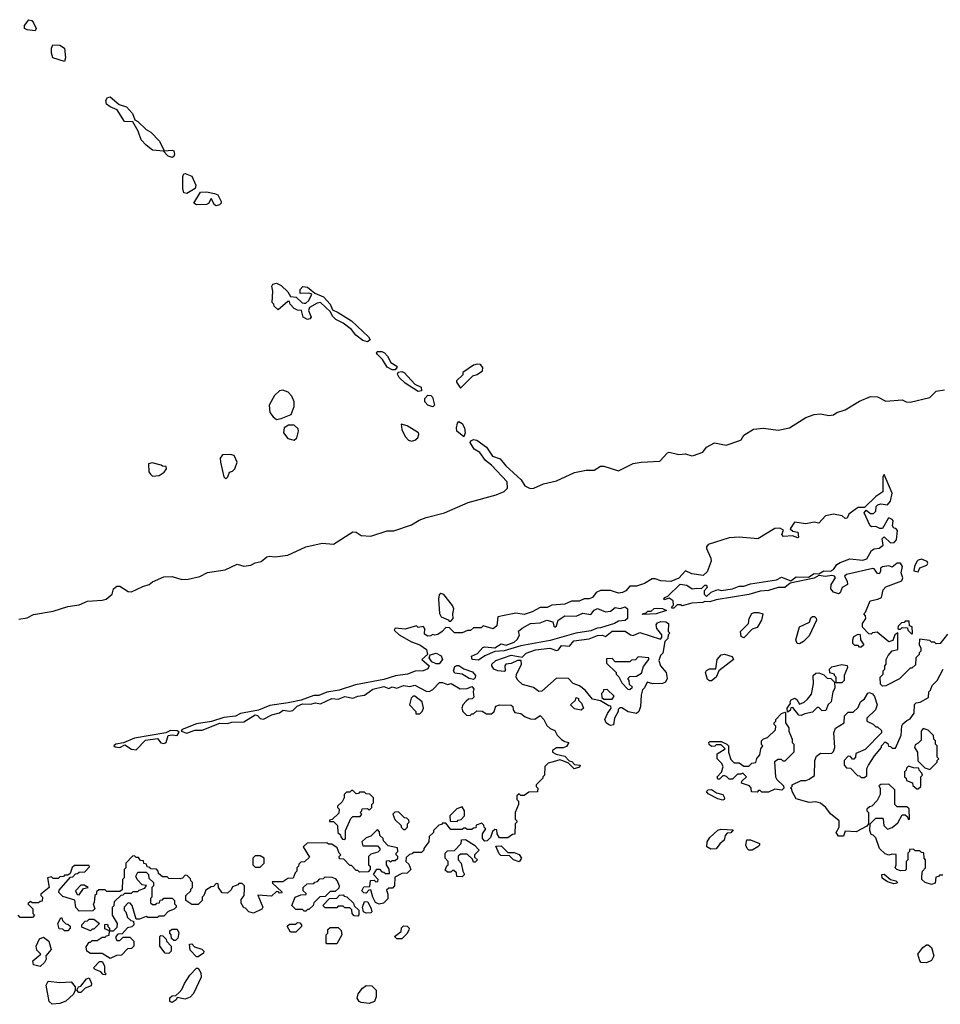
# Model space of a CAD drawing. Extents: x 2701205 to 2963787, y 496209 to 720276.
# Tile 89 of 154: x 2787189 to 2792840, y 671048 to 677090. Entities that reach past the tile are written whole.
import ezdxf

# ---------------------------------------------------------------- set-up
doc = ezdxf.new("R2010")
doc.units = 0

msp = doc.modelspace()

# ---------------------------------------------------------------- linework, layer by layer
at = {"layer": '0CON05XD'}
for points in [[(2787285, 677021.2), (2787235, 677027.5), (2787218.8, 677035), (2787218.9, 677055), (2787245, 677090), (2787264.4, 677085), (2787275, 677070.6), (2787290.8, 677035), (2787285, 677021.2)], [(2787465, 676834), (2787393.8, 676855), (2787384, 676885), (2787384, 676915), (2787393.3, 676935), (2787435, 676932.7), (2787464.5, 676915), (2787470.5, 676855), (2787465, 676834)], [(2788125, 676244.4), (2788101.7, 676251.7), (2788072.5, 676282.5), (2788005, 676288.6), (2787965, 676320), (2787935, 676353.8), (2787916.7, 676406.7), (2787883.9, 676463.9), (2787833.3, 676465), (2787787.9, 676537.9), (2787744.6, 676554.6), (2787722.3, 676572.3), (2787718.9, 676595), (2787727.7, 676612.3), (2787745, 676617.3), (2787799.7, 676569.7), (2787845.3, 676555.2), (2787882.2, 676515), (2787895.6, 676475.6), (2787915, 676464.5), (2787965, 676416.5), (2787995, 676400), (2788046.6, 676345), (2788076.2, 676286.2), (2788125, 676290.4), (2788135.7, 676285.7), (2788140.3, 676265), (2788135, 676250.6), (2788125, 676244.4)], [(2788215, 676022.5), (2788197, 676027), (2788191.2, 676055), (2788191.7, 676128.3), (2788196.7, 676143.3), (2788204.2, 676145.8), (2788245, 676130), (2788270, 676075), (2788266.4, 676053.6), (2788215, 676022.5)], [(2788395, 675947.5), (2788385, 675953.8), (2788365, 675993.3), (2788347.3, 675962.7), (2788335, 675956.7), (2788275, 675953.3), (2788257.5, 675965), (2788298.8, 676031.2), (2788335, 676034.4), (2788385, 676024.4), (2788405, 676014.5), (2788426.4, 675975), (2788425, 675963.3), (2788415, 675954.2), (2788395, 675947.5)], [(2789325, 675114.2), (2789295, 675121.4), (2789253.3, 675153.3), (2789225, 675188.9), (2789175, 675226.9), (2789130, 675250), (2789110, 675270), (2789097.7, 675297.7), (2789035, 675354.4), (2789015, 675351.4), (2788967.5, 675325), (2788962.5, 675305), (2788977.5, 675265), (2788970, 675255), (2788955, 675250), (2788930, 675265), (2788920, 675305), (2788895, 675307.5), (2788875, 675317.5), (2788850, 675345), (2788845, 675360), (2788835, 675360), (2788775, 675310), (2788751.7, 675331.7), (2788750, 675345), (2788740, 675355), (2788742.5, 675425), (2788737.5, 675455), (2788743, 675467), (2788765, 675472.5), (2788795, 675460), (2788835, 675420), (2788851.7, 675391.7), (2788887, 675387), (2788923.6, 675353.6), (2788935, 675350), (2788945, 675350), (2788965, 675367.5), (2788982.5, 675405), (2788965, 675411.2), (2788910, 675410), (2788910, 675435), (2788928.1, 675451.9), (2788955, 675447.9), (2789001.3, 675411.3), (2789055, 675389.5), (2789095.9, 675345), (2789109.2, 675309.2), (2789145, 675293.1), (2789225, 675241.8), (2789330, 675145), (2789341.5, 675125), (2789325, 675114.2)], [(2789475, 674940.7), (2789445, 674958), (2789415.6, 675005.6), (2789384.6, 675035), (2789380, 675045), (2789383.8, 675055), (2789411.2, 675055), (2789429.3, 675045), (2789446.9, 675025), (2789466.5, 674986.5), (2789503.8, 674965), (2789504.4, 674955), (2789495, 674942), (2789475, 674940.7)], [(2789895, 674830), (2789970, 674905), (2789997, 674913), (2790030, 674935), (2790032.5, 674955), (2790017.5, 674975), (2789997, 674977), (2789975, 674970), (2789910, 674925), (2789908.3, 674911.7), (2789870, 674875), (2789870, 674865), (2789895, 674830)], [(2789635, 674807.7), (2789555, 674859.7), (2789518.2, 674895), (2789509.2, 674915), (2789511.8, 674928.2), (2789535, 674932.3), (2789550, 674925), (2789614, 674854), (2789653.4, 674835), (2789655, 674812.8), (2789635, 674807.7)], [(2787185, 673411.2), (2787235, 673420), (2787275, 673441.2), (2787395, 673460), (2787485, 673489.2), (2787555, 673499.8), (2787605, 673522.4), (2787695, 673527.9), (2787720, 673535), (2787756.7, 673565), (2787765, 673597.5), (2787785, 673613.3), (2787805, 673613.3), (2787855, 673582), (2787875, 673580), (2787945, 673612.9), (2787985, 673624.3), (2788005, 673640.8), (2788075, 673671.2), (2788125, 673674), (2788185, 673655.5), (2788223.7, 673656.3), (2788295, 673673.2), (2788342.4, 673697.6), (2788451.2, 673715), (2788525, 673749.1), (2788565, 673736.8), (2788607.8, 673742.2), (2788635, 673757.1), (2788671.4, 673765), (2788706.2, 673793.8), (2788725, 673798.9), (2788755, 673793.3), (2788835, 673804.7), (2788945, 673855.8), (2789045, 673878.8), (2789115, 673871.5), (2789235, 673947.5), (2789255, 673946), (2789285, 673924.4), (2789345, 673920), (2789445, 673953.6), (2789485, 673953.6), (2789595, 673990.5), (2789640.5, 674019.5), (2789684, 674036), (2789796.2, 674063.8), (2789942.3, 674127.7), (2790114, 674175), (2790162.5, 674195), (2790184.5, 674215.5), (2790180.9, 674255), (2790085, 674357.1), (2790049.1, 674385), (2790013.5, 674433.5), (2789978.5, 674455), (2789953.8, 674495), (2789958.8, 674505), (2789975, 674514.3), (2789995, 674509.5), (2790055, 674466.2), (2790091.3, 674411.3), (2790138.5, 674395), (2790173.4, 674353.4), (2790266.9, 674266.9), (2790289.7, 674229.7), (2790323.5, 674213.5), (2790345, 674214.7), (2790405, 674242.7), (2790485, 674261.1), (2790595, 674310.9), (2790666.8, 674326.8), (2790715, 674325.8), (2790755, 674350), (2790775, 674350), (2790865, 674322.1), (2790955, 674366.7), (2791004.3, 674374.3), (2791118.8, 674381.2), (2791165, 674432.5), (2791175, 674436.7), (2791235, 674421.2), (2791275, 674425.8), (2791315, 674413.8), (2791325, 674416.2), (2791383.3, 674436.7), (2791405, 674466.2), (2791455, 674493.3), (2791525, 674480), (2791604.3, 674505.7), (2791617, 674513), (2791635, 674540), (2791693, 674577), (2791755, 674583.3), (2791845, 674570.8), (2791914.2, 674585.8), (2792015, 674650), (2792065, 674666.7), (2792105, 674671.2), (2792155, 674661.2), (2792184.1, 674665.9), (2792205, 674680), (2792255, 674696), (2792345, 674750), (2792411.7, 674778.3), (2792455, 674776.2), (2792505, 674750), (2792605, 674756.7), (2792630, 674745), (2792655, 674743.8), (2792775, 674772), (2792815, 674811.2), (2792865, 674818)], [(2788765, 674637.5), (2788795, 674643.3), (2788855, 674667.5), (2788873.6, 674716.4), (2788873.3, 674745), (2788860.7, 674780.7), (2788837.5, 674805), (2788803.9, 674816.1), (2788785, 674813.3), (2788752.5, 674785), (2788720, 674725), (2788725, 674680), (2788745, 674652.5), (2788765, 674637.5)], [(2789725, 674714.4), (2789695, 674725.3), (2789676.7, 674745), (2789675.2, 674765), (2789695, 674786.6), (2789712.9, 674785), (2789723.8, 674773.8), (2789735.8, 674725), (2789725, 674714.4)], [(2789915, 674531.4), (2789873.1, 674565), (2789870.7, 674585), (2789876.2, 674613.8), (2789884.5, 674625.5), (2789905, 674612.2), (2789919.7, 674585), (2789923.8, 674555), (2789915, 674531.4)], [(2788875, 674510), (2788890, 674525), (2788901.2, 674565), (2788899.5, 674579.5), (2788875, 674601.2), (2788838.3, 674601.7), (2788813.3, 674585), (2788808.8, 674555), (2788835, 674520), (2788875, 674510)], [(2789595, 674503.3), (2789615, 674510), (2789632.5, 674525), (2789640, 674545), (2789636.7, 674555), (2789568.3, 674598.3), (2789531.7, 674608.3), (2789534, 674575), (2789555, 674533.3), (2789575, 674510), (2789595, 674503.3)], [(2788005, 674290), (2788045, 674292.5), (2788076.4, 674313.6), (2788090, 674335), (2788088.3, 674348.3), (2788065, 674350), (2788057, 674357), (2788001.7, 674371.7), (2787980, 674365), (2787982.5, 674315), (2787991.7, 674301.7), (2788005, 674290)], [(2788455, 674272.5), (2788466.7, 674285), (2788477, 674313), (2788495, 674320), (2788510, 674335), (2788523.3, 674375), (2788505.9, 674415.9), (2788483, 674423), (2788435, 674420), (2788420.7, 674399.3), (2788421.2, 674375), (2788443.3, 674285), (2788455, 674272.5)], [(2792435, 673842.5), (2792465, 673847.5), (2792490, 673865), (2792483.3, 673905), (2792495, 673917.5), (2792535, 673880), (2792557, 673883), (2792571.7, 673898.3), (2792577.5, 673955), (2792567, 673967), (2792555, 673970), (2792547.5, 673985), (2792550, 674015), (2792545, 674022.5), (2792525, 674032.5), (2792520.7, 674029.3), (2792485, 673967.5), (2792468.3, 673968.3), (2792445, 673980), (2792418.3, 673978.3), (2792410, 673985), (2792373.3, 674065), (2792385, 674080), (2792410.5, 674060.5), (2792429.5, 674060.5), (2792443.8, 674075), (2792446.7, 674103.3), (2792456.2, 674113.8), (2792475, 674118.8), (2792515, 674113.3), (2792533.3, 674135), (2792544, 674185), (2792495, 674300), (2792487.5, 674285), (2792487.2, 674192.8), (2792444.6, 674165), (2792375, 674096.7), (2792335, 674095.9), (2792317.8, 674085), (2792277.5, 674055), (2792268.3, 674031.7), (2792255, 674030), (2792237.5, 674045), (2792185, 674056.7), (2792134.4, 674045.6), (2792095, 674000), (2792066.4, 674006.4), (2792015, 673996.7), (2791945, 674007.5), (2791917.5, 673965), (2791935, 673952.5), (2791966.4, 673946.4), (2791970, 673915), (2791965, 673910), (2791933, 673923), (2791878.3, 673918.3), (2791868.3, 673931.7), (2791878.3, 673958.3), (2791855, 673969.2), (2791825, 673968.1), (2791720, 673905), (2791605, 673915.4), (2791545, 673909.7), (2791415, 673868.9), (2791404.3, 673855), (2791404.2, 673845), (2791431.2, 673785), (2791433, 673767), (2791408.3, 673701.7), (2791385, 673680), (2791315, 673690), (2791275, 673707.5), (2791235, 673662.5), (2791186.4, 673643.6), (2791125, 673646.7), (2791089.3, 673659.3), (2791070.7, 673659.3), (2791025, 673630), (2790975, 673613.8), (2790935, 673613.3), (2790910, 673585), (2790890, 673575), (2790865, 673572), (2790815, 673587.5), (2790755, 673586.7), (2790727.5, 673575), (2790706, 673544), (2790685, 673536.7), (2790655, 673536.7), (2790623, 673523), (2790577, 673523), (2790535, 673503.8), (2790455, 673497.5), (2790426.4, 673483.6), (2790385, 673482.5), (2790335, 673456.2), (2790285, 673440), (2790235, 673447.5), (2790163.6, 673433.6), (2790123.6, 673426.4), (2790118.8, 673371.2), (2790095, 673352.5), (2790035, 673370), (2790021.7, 673358.3), (2789975, 673357.5), (2789957, 673343), (2789938.3, 673341.7), (2789905, 673327.5), (2789858.3, 673328.3), (2789828.3, 673358.3), (2789805, 673360), (2789782.5, 673335), (2789755, 673316.7), (2789735, 673312.5), (2789725, 673317.5), (2789711.7, 673308.3), (2789695, 673307.5), (2789675, 673320), (2789676.7, 673355), (2789666.4, 673366.4), (2789635, 673360), (2789625, 673370), (2789555, 673351.2), (2789494.1, 673355.9), (2789487.5, 673345), (2789519.2, 673315), (2789595, 673272.1), (2789645, 673254.4), (2789686.8, 673225), (2789692.5, 673195), (2789657.5, 673165), (2789702.5, 673125), (2789695, 673107.5), (2789665, 673093.8), (2789617, 673093), (2789570, 673075), (2789497, 673063), (2789425, 673041.2), (2789250.7, 673009.3), (2789150, 672975), (2789075, 672963.3), (2789025, 672943.8), (2788995, 672943.8), (2788916.4, 672913.6), (2788837.5, 672897.5), (2788725, 672881.2), (2788655, 672853.8), (2788545, 672833.3), (2788514.1, 672815.9), (2788442.3, 672807.7), (2788366.1, 672783.9), (2788275, 672770), (2788187.5, 672735), (2788180, 672725), (2788215, 672712.9), (2788265, 672730.8), (2788309.7, 672730.3), (2788417.3, 672772.7), (2788465, 672770.8), (2788491.2, 672778.8), (2788565, 672780.8), (2788635, 672824.2), (2788649.5, 672819.5), (2788665, 672801.2), (2788685, 672798), (2788737.5, 672825), (2788785, 672836), (2788805.8, 672854.2), (2788845, 672848), (2788865, 672851.2), (2788891.9, 672878.1), (2788925, 672892), (2788975, 672889.2), (2789005, 672898.1), (2789035, 672891.2), (2789105, 672924), (2789145, 672921.2), (2789185, 672937.5), (2789235, 672926.7), (2789265, 672940), (2789305, 672946.2), (2789333.8, 672965), (2789357.6, 672982.4), (2789425, 672997.5), (2789455, 672986.2), (2789475, 672996.2), (2789505, 672989.2), (2789545, 673004), (2789585, 672997.5), (2789615, 673006), (2789685, 672970), (2789701.7, 672968.3), (2789725, 672980), (2789767, 673023), (2789785, 673023.3), (2789815, 673010), (2789837, 673017), (2789893.3, 672983.3), (2789935, 672986.7), (2789965, 672998.8), (2789977.5, 672985), (2789972.5, 672965), (2789977, 672933), (2789967, 672923), (2789945, 672920), (2789930.7, 672909.3), (2789910, 672885), (2789902.5, 672865), (2789910, 672845), (2789931.7, 672821.7), (2789955, 672820), (2789965, 672830), (2789975, 672830), (2789995, 672850), (2790027, 672847), (2790055, 672830), (2790085, 672830), (2790102.5, 672845), (2790111.7, 672878.3), (2790135, 672886.7), (2790205, 672883.3), (2790216, 672875), (2790218.8, 672855), (2790229.3, 672839.3), (2790265, 672833.3), (2790291.7, 672811.7), (2790325, 672800), (2790351.7, 672798.3), (2790385, 672820), (2790406.7, 672795), (2790425, 672760), (2790445, 672740), (2790475, 672727.5), (2790489.3, 672699.3), (2790515, 672672.5), (2790535, 672660), (2790560, 672655), (2790545, 672630), (2790525, 672622.5), (2790485, 672622.5), (2790460, 672605), (2790460, 672595), (2790483, 672583), (2790535, 672570), (2790561.7, 672541.7), (2790578.3, 672538.3), (2790595, 672520), (2790630, 672515), (2790625, 672502.5), (2790593, 672493), (2790558.3, 672528.3), (2790523, 672543), (2790505, 672547.5), (2790463, 672537), (2790433, 672527), (2790411.7, 672508.3), (2790410, 672455), (2790400, 672445), (2790400, 672435), (2790360, 672395), (2790360, 672385), (2790370, 672375), (2790368.3, 672351.7), (2790315, 672350), (2790285, 672330), (2790265, 672330), (2790255, 672340), (2790241.7, 672328.3), (2790240, 672305), (2790250, 672295), (2790250, 672275), (2790230, 672225), (2790230, 672185), (2790240, 672175), (2790240, 672165), (2790230, 672155), (2790228.3, 672091.7), (2790215, 672090), (2790185, 672070), (2790135, 672070), (2790120, 672095), (2790118.3, 672118.3), (2790105, 672120), (2790091.7, 672108.3), (2790078.3, 672071.7), (2790058.3, 672051.7), (2790045, 672050), (2790030, 672065), (2790030, 672095), (2790050, 672125), (2790040, 672135), (2790038.3, 672148.3), (2790025, 672160), (2789991.7, 672148.3), (2789988.3, 672131.7), (2789975, 672130), (2789965, 672120), (2789935, 672120), (2789925, 672130), (2789915, 672130), (2789905, 672120), (2789835, 672120), (2789805, 672160), (2789785, 672160), (2789778.3, 672151.7), (2789761.7, 672148.3), (2789730, 672115), (2789728.3, 672101.7), (2789701.7, 672078.3), (2789700, 672045), (2789670, 672005), (2789670, 671995), (2789655, 671980), (2789605, 671980), (2789598.3, 671971.7), (2789581.7, 671968.3), (2789561.7, 671948.3), (2789560, 671925), (2789578.3, 671908.3), (2789590, 671875), (2789567, 671853), (2789535, 671850), (2789491.7, 671828.3), (2789490, 671775), (2789478.3, 671761.7), (2789455, 671760), (2789441.7, 671748.3), (2789450, 671725), (2789450, 671695), (2789421.7, 671668.3), (2789395, 671662.5), (2789373.6, 671673.6), (2789357.5, 671705), (2789345, 671750), (2789331.7, 671748.3), (2789315, 671730), (2789301.7, 671731.7), (2789290, 671745), (2789301.7, 671768.3), (2789338.3, 671771.7), (2789341.7, 671808.3), (2789365, 671810), (2789375, 671800), (2789388.3, 671801.7), (2789390, 671815), (2789360, 671845), (2789381.7, 671878.3), (2789398.3, 671878.3), (2789411.7, 671861.7), (2789425, 671860), (2789435, 671850), (2789458.3, 671851.7), (2789457, 671877), (2789440, 671905), (2789441.7, 671928.3), (2789455, 671930), (2789465, 671920), (2789475, 671930), (2789495, 671930), (2789510, 671945), (2789510, 671955), (2789500, 671965), (2789500, 671975), (2789510, 671985), (2789508.3, 672008.3), (2789451.7, 672021.7), (2789421.7, 672051.7), (2789420, 672065), (2789400, 672085), (2789397, 672107), (2789385, 672120), (2789345, 672080), (2789315, 672070), (2789290, 672045), (2789295, 672020), (2789385, 672020), (2789400, 672005), (2789400, 671995), (2789388.3, 671981.7), (2789345, 671970), (2789330, 671955), (2789330, 671905), (2789340, 671895), (2789340, 671875), (2789328.3, 671861.7), (2789275, 671860), (2789265, 671870), (2789255, 671870), (2789225, 671900), (2789215, 671900), (2789178.3, 671938.3), (2789151.7, 671941.7), (2789150, 671955), (2789160, 671965), (2789150, 671975), (2789138.3, 672008.3), (2789105, 672030), (2789085, 672030), (2789075, 672040), (2788953, 672037), (2788930, 672015), (2788968.3, 671951.7), (2788938.3, 671921.7), (2788915, 671920), (2788901.7, 671908.3), (2788900, 671895), (2788890, 671885), (2788890, 671865), (2788880, 671855), (2788868.3, 671821.7), (2788835, 671820), (2788805, 671800), (2788740, 671800), (2788741.7, 671791.7), (2788798.3, 671738.3), (2788798.3, 671731.7), (2788785, 671730), (2788778.3, 671738.3), (2788765, 671740), (2788735, 671712.5), (2788651.7, 671718.3), (2788682.5, 671645), (2788675, 671632.5), (2788625, 671606.7), (2788596.4, 671616.4), (2788575, 671637.5), (2788565, 671640), (2788548.3, 671668.3), (2788548.3, 671691.7), (2788567.5, 671715), (2788570, 671755), (2788570, 671775), (2788555, 671790), (2788535, 671790), (2788528.3, 671781.7), (2788495, 671770), (2788488.3, 671751.7), (2788465, 671730), (2788431.7, 671731.7), (2788410, 671765), (2788407, 671787), (2788395, 671790), (2788378.3, 671771.7), (2788365, 671770), (2788331.7, 671748.3), (2788320, 671715), (2788310, 671705), (2788310, 671685), (2788285, 671660), (2788245, 671660), (2788210, 671685), (2788210, 671715), (2788240, 671745), (2788240, 671755), (2788250, 671765), (2788250, 671795), (2788240, 671805), (2788238.3, 671818.3), (2788218.3, 671838.3), (2788205, 671840), (2788188.3, 671821.7), (2788175, 671817.5), (2788105, 671820), (2788095, 671830), (2788065, 671830), (2788041.7, 671851.7), (2788040, 671865), (2788028.3, 671878.3), (2787995, 671880), (2787988.3, 671888.3), (2787971.7, 671891.7), (2787968.3, 671908.3), (2787951.7, 671911.7), (2787948.3, 671928.3), (2787931.7, 671931.7), (2787918.3, 671948.3), (2787905, 671950), (2787895, 671960), (2787881.7, 671958.3), (2787840, 671915), (2787840, 671885), (2787830, 671875), (2787830, 671825), (2787820, 671815), (2787818.3, 671751.7), (2787805, 671740), (2787725, 671740)], [(2792885, 673320), (2792838.3, 673261.7), (2792815, 673260), (2792805, 673270), (2792785, 673270), (2792775, 673280), (2792711.7, 673288.3), (2792710, 673255), (2792720, 673235), (2792720, 673215), (2792710, 673205), (2792710, 673195), (2792690, 673175), (2792688.3, 673131.7), (2792665, 673110), (2792655, 673110), (2792590, 673045), (2792505, 673002.5), (2792485, 673000), (2792473, 673013), (2792470, 673055), (2792490, 673075), (2792490, 673095), (2792500, 673105), (2792500, 673125), (2792507.5, 673135), (2792507.5, 673165), (2792520.7, 673189.3), (2792545, 673217.5), (2792580, 673225), (2792578.3, 673328.3), (2792560, 673315), (2792548.3, 673281.7), (2792525, 673272.5), (2792451.7, 673331.7), (2792423, 673327), (2792415, 673320), (2792401.7, 673321.7), (2792362.5, 673362.5), (2792362.5, 673385), (2792382.5, 673415), (2792381.7, 673431.7), (2792370, 673445), (2792380, 673455), (2792410, 673525), (2792456.4, 673533.6), (2792480, 673545), (2792488.3, 673591.7), (2792505, 673610), (2792603, 673647), (2792610, 673665), (2792600, 673695), (2792607.8, 673735), (2792595.6, 673755.6), (2792575, 673754.2), (2792545, 673730), (2792525, 673738.8), (2792485, 673733.3), (2792472.5, 673725), (2792472.5, 673705), (2792465, 673690), (2792455, 673692.5), (2792435, 673720), (2792425, 673722), (2792264.1, 673685.9), (2792252.5, 673675), (2792268.9, 673645), (2792271.2, 673625), (2792236.7, 673605), (2792226, 673574), (2792215, 673566.7), (2792185, 673576.7), (2792168.3, 673598.3), (2792170.8, 673625), (2792197.5, 673665), (2792190, 673675), (2792175, 673680), (2792135, 673673.8), (2792095, 673680), (2792065, 673662.5), (2791918.3, 673631.7), (2791885, 673606.2), (2791843.9, 673606.1), (2791785, 673587.5), (2791735, 673584.2), (2791665, 673562), (2791465, 673530), (2791425, 673517.5), (2791395, 673520), (2791383, 673513), (2791315, 673510), (2791255, 673493.3), (2791245, 673500), (2791225, 673500), (2791205, 673480), (2791195, 673480), (2791190, 673485), (2791201.7, 673498.3), (2791200, 673525), (2791175, 673540), (2791145, 673530), (2791142.5, 673535), (2791150, 673545), (2791168.3, 673551.7), (2791243, 673627), (2791285, 673620), (2791317, 673597), (2791345, 673602.5), (2791375, 673600), (2791395, 673620), (2791405, 673620), (2791410, 673605), (2791390, 673585), (2791390, 673565), (2791405, 673550), (2791433, 673577), (2791475, 673593.3), (2791495, 673587.5), (2791565, 673596.7), (2791605, 673613.3), (2791635, 673613.8), (2791675, 673628.8), (2791835, 673652.5), (2791865, 673668.8), (2791922.5, 673647.5), (2791955, 673671.2), (2792031.7, 673668.3), (2792065, 673692.5), (2792095, 673690), (2792125, 673707.5), (2792165, 673706), (2792184.2, 673715.8), (2792205, 673746.7), (2792225, 673760), (2792285, 673782.5), (2792365, 673773.8), (2792388.3, 673781.7), (2792417, 673833), (2792435, 673842.5)], [(2792705, 673702.5), (2792714.2, 673725.8), (2792757.7, 673742.3), (2792763.3, 673755), (2792760, 673765), (2792725, 673779.4), (2792705, 673774.3), (2792695.7, 673765), (2792680.8, 673735), (2792677.5, 673707.5), (2792705, 673702.5)], [(2789835, 673400), (2789850, 673415), (2789847.5, 673445), (2789853.3, 673475), (2789846.7, 673495), (2789793, 673563), (2789775, 673570), (2789765, 673560), (2789760, 673535), (2789765.9, 673445.9), (2789776.4, 673426.4), (2789818.3, 673408.3), (2789825, 673400), (2789835, 673400)], [(2790005, 673160), (2789967.5, 673165), (2789963.3, 673185), (2789998.8, 673201.2), (2790031.7, 673238.3), (2790045, 673242.5), (2790105, 673236.7), (2790145, 673260), (2790175, 673252.5), (2790225, 673270), (2790243, 673287), (2790257, 673313), (2790251.7, 673338.3), (2790273, 673357), (2790325, 673386), (2790385, 673390), (2790425, 673405.8), (2790462.5, 673395), (2790468.3, 673368.3), (2790475, 673362.5), (2790485, 673370), (2790494.1, 673405.9), (2790535, 673432.5), (2790605, 673430), (2790645, 673448.8), (2790695, 673440), (2790715, 673467.5), (2790735, 673476.2), (2790785, 673457.5), (2790815, 673460), (2790845, 673482.5), (2790875, 673477.5), (2790905, 673487.5), (2790920, 673475), (2790920, 673415), (2790905, 673402.5), (2790865, 673400), (2790840, 673385), (2790755, 673357.5), (2790733, 673357), (2790695, 673340), (2790603.6, 673326.4), (2790445, 673281.2), (2790265, 673247.5), (2790163, 673217), (2790105, 673212.5), (2790043.9, 673186.1), (2790005, 673160)], [(2791015, 673440), (2791010, 673445), (2791035, 673450), (2791045, 673460), (2791065, 673460), (2791083, 673477), (2791105, 673480), (2791135, 673477.5), (2791160, 673465), (2791095, 673443.3), (2791015, 673440)], [(2791635, 673297.5), (2791617.5, 673305), (2791613.3, 673335), (2791662.5, 673385), (2791667.5, 673415), (2791683.6, 673446.4), (2791697, 673453), (2791725, 673453.3), (2791750, 673445), (2791742.5, 673405), (2791715, 673360), (2791685, 673350), (2791635, 673297.5)], [(2791975, 673260), (2791961.7, 673261.7), (2791952.5, 673285), (2791976.4, 673363.6), (2792036.7, 673393.3), (2792045, 673420), (2792055, 673427.5), (2792067, 673427), (2792078.3, 673418.3), (2792080, 673405), (2792035, 673310), (2792000, 673275), (2791975, 673260)], [(2790815, 672760), (2790802.5, 672765), (2790790, 672775), (2790780, 672795), (2790796.4, 672833.6), (2790820, 672865), (2790818.3, 672878.3), (2790805, 672880), (2790755, 672910), (2790705, 672920), (2790660, 672975), (2790625, 673002.5), (2790587, 673017), (2790557, 673047), (2790485, 673050), (2790395, 672970), (2790375, 672967.5), (2790342.5, 672992.5), (2790275, 673011.2), (2790246.4, 673036.4), (2790237.5, 673055), (2790238.3, 673071.7), (2790270, 673135), (2790268.3, 673158.3), (2790245, 673157.5), (2790205, 673140), (2790174.2, 673135.8), (2790167.5, 673125), (2790170, 673095), (2790165, 673090), (2790123.6, 673093.6), (2790100, 673105), (2790086.7, 673125), (2790086.7, 673135), (2790112.1, 673157.9), (2790205, 673190), (2790272.5, 673177.5), (2790298, 673202), (2790355, 673224.4), (2790444.3, 673234.3), (2790485, 673220), (2790495.8, 673224.2), (2790515, 673249.2), (2790565, 673246.2), (2790591.2, 673278.8), (2790685, 673291.2), (2790735, 673310.8), (2790765, 673314.3), (2790785, 673305.8), (2790825, 673338.1), (2790905, 673338.6), (2790937.5, 673315), (2790955, 673311.2), (2790995, 673328.8), (2791121.7, 673288.3), (2791131.7, 673298.3), (2791130, 673315), (2791099.4, 673355), (2791095, 673376.2), (2791105, 673389.4), (2791125, 673396.7), (2791155.5, 673395.5), (2791171.2, 673385), (2791170, 673335), (2791180, 673325), (2791170, 673315), (2791167, 673293), (2791150, 673275), (2791137, 673203), (2791121.7, 673188.3), (2791112.5, 673157.5), (2791123.3, 673125), (2791156.7, 673085), (2791163, 673047), (2791152.5, 673025), (2791135, 673016.7), (2791075, 673013.8), (2791040, 673025), (2791025, 672990), (2791013, 672977), (2791003.9, 672946.1), (2791000, 672875), (2790990, 672845), (2790975, 672833.3), (2790955, 672836.7), (2790925, 672843.3), (2790885, 672867.5), (2790873, 672867), (2790863, 672857), (2790862.5, 672845), (2790841.2, 672805), (2790835, 672762.5), (2790815, 672760)], [(2792665, 673320), (2792670, 673325), (2792667.5, 673365), (2792651.7, 673371.7), (2792648.3, 673398.3), (2792625, 673400), (2792618.3, 673391.7), (2792601.7, 673388.3), (2792581.7, 673368.3), (2792580, 673355), (2792585, 673350), (2792595, 673350), (2792605, 673360), (2792638.3, 673358.3), (2792640, 673345), (2792665, 673320)], [(2792355, 673240), (2792345, 673240), (2792335, 673250), (2792315, 673250), (2792303, 673263), (2792302.5, 673285), (2792310, 673305), (2792335, 673320), (2792348.3, 673318.3), (2792350, 673285), (2792370, 673255), (2792355, 673240)], [(2789745, 673137.5), (2789718.8, 673148.8), (2789702, 673175), (2789708.2, 673191.8), (2789745, 673202.8), (2789776.5, 673186.5), (2789784.7, 673165), (2789765, 673138.1), (2789745, 673137.5)], [(2790935, 672980), (2790950, 672995), (2790931.7, 673011.7), (2790930, 673035), (2790921.7, 673048.3), (2790935, 673060), (2790975, 673062.5), (2791005, 673080), (2791018.3, 673121.7), (2791050, 673165), (2791050, 673175), (2790985, 673180), (2790968.3, 673161.7), (2790945, 673160), (2790935, 673150), (2790845, 673150), (2790825, 673170), (2790791.7, 673168.3), (2790791.7, 673141.7), (2790850, 673085), (2790850, 673075), (2790867, 673057), (2790885, 673020), (2790921.7, 672981.7), (2790935, 672980)], [(2791423, 673033), (2791412, 673042), (2791398.8, 673085), (2791405, 673097.5), (2791423.9, 673106.1), (2791462.5, 673107.5), (2791470, 673165), (2791495, 673192), (2791515.9, 673195.9), (2791563, 673183), (2791570, 673165), (2791480, 673095), (2791464.2, 673055.8), (2791435, 673033.3), (2791423, 673033)], [(2789975, 673042.2), (2789947.7, 673047.7), (2789905, 673074.4), (2789860.6, 673080.6), (2789851.4, 673095), (2789859.8, 673120.2), (2789871.7, 673128.3), (2789885, 673127.7), (2789915, 673107.1), (2789968.4, 673088.4), (2789987.7, 673065), (2789985, 673050.8), (2789975, 673042.2)], [(2792855, 671840), (2792835, 671840), (2792828.3, 671831.7), (2792811.7, 671828.3), (2792808.3, 671791.7), (2792785, 671782.5), (2792747.5, 671795), (2792727.5, 671815), (2792727.5, 671835), (2792730, 671865), (2792750, 671885), (2792750, 671935), (2792740, 671945), (2792738.3, 671978.3), (2792725, 671980), (2792715, 671990), (2792685, 671990), (2792675, 672000), (2792651.7, 671998.3), (2792650, 671985), (2792640, 671975), (2792640, 671935), (2792630, 671925), (2792630, 671875), (2792625, 671870), (2792595, 671867.5), (2792572.5, 671875), (2792562.5, 671885), (2792570, 671905), (2792568.3, 671968.3), (2792545, 671970), (2792525, 671962.5), (2792500.7, 671970.7), (2792467.5, 672005), (2792445, 672070), (2792427, 672087), (2792415, 672090), (2792407.5, 672115), (2792410, 672155), (2792445, 672190), (2792485, 672190), (2792490, 672185), (2792492.5, 672145), (2792515, 672122.5), (2792545, 672132.5), (2792578.3, 672161.7), (2792605, 672210), (2792625, 672210), (2792638.3, 672198.3), (2792641.7, 672181.7), (2792650, 672185), (2792648.3, 672248.3), (2792635, 672260), (2792575, 672260), (2792560, 672275), (2792560, 672365), (2792525, 672400), (2792475, 672397.5), (2792461.7, 672388.3), (2792470, 672375), (2792470, 672335), (2792451.7, 672298.3), (2792420, 672265), (2792405, 672260), (2792390, 672245), (2792390, 672235), (2792400, 672225), (2792400, 672155), (2792388.3, 672141.7), (2792323, 672107), (2792255, 672110), (2792245, 672080), (2792215, 672080), (2792201.7, 672101.7), (2792220, 672135), (2792220, 672175), (2792167, 672217), (2792137.5, 672255), (2792105, 672282.5), (2792075, 672290), (2792035, 672286.7), (2791955, 672310), (2791930, 672355), (2791928.3, 672368.3), (2791920, 672375), (2791930, 672385), (2791930, 672395), (2791985, 672422.5), (2792015, 672422.5), (2792035, 672430), (2792068.3, 672451.7), (2792070, 672545), (2792079.3, 672570.7), (2792105, 672590), (2792155, 672587.5), (2792175, 672590), (2792185, 672600), (2792192.5, 672625), (2792186.4, 672713.6), (2792196.4, 672743.6), (2792250, 672775), (2792251.7, 672818.3), (2792275, 672840), (2792305, 672840), (2792335, 672870), (2792350, 672905), (2792375, 672922.5), (2792395, 672957.5), (2792405, 672962.5), (2792423.9, 672953.9), (2792436.2, 672936.2), (2792453.3, 672885), (2792442.5, 672855), (2792390, 672805), (2792390, 672785), (2792427, 672767), (2792445, 672750), (2792455, 672750), (2792478.3, 672728.3), (2792480, 672715), (2792378.3, 672611.7), (2792321.7, 672588.3), (2792320, 672565), (2792308.3, 672551.7), (2792301.7, 672551.7), (2792288.3, 672568.3), (2792275, 672570), (2792250, 672545), (2792250, 672515), (2792265, 672500), (2792288.3, 672498.3), (2792331.7, 672451.7), (2792345, 672450), (2792355, 672440), (2792375, 672440), (2792388.3, 672451.7), (2792390, 672495), (2792400, 672515), (2792437, 672573), (2792480, 672625), (2792480, 672635), (2792501.7, 672658.3), (2792518.3, 672648.3), (2792521.7, 672631.7), (2792535, 672630), (2792545, 672620), (2792565, 672620), (2792599.3, 672700.7), (2792603, 672757), (2792610, 672770), (2792635, 672790), (2792655, 672800), (2792680, 672835), (2792681.7, 672888.3), (2792691.7, 672898.3), (2792717, 672903), (2792768.3, 672931.7), (2792770, 672965), (2792780, 672975), (2792790, 673005), (2792820, 673035), (2792857.5, 673105)], [(2792235, 673020), (2792201.7, 673021.7), (2792200, 673055), (2792190, 673065), (2792190, 673075), (2792161.7, 673081.7), (2792160, 673105), (2792175, 673120), (2792235, 673132.5), (2792268.3, 673128.3), (2792270, 673115), (2792250, 673065), (2792250, 673035), (2792235, 673020)], [(2791985, 672820), (2791971.7, 672821.7), (2791935, 672870), (2791921.7, 672868.3), (2791918.3, 672851.7), (2791901.7, 672841.7), (2791900, 672865), (2791920, 672895), (2791917.5, 672905), (2791923.6, 672916.4), (2791947, 672927), (2791959.3, 672919.3), (2791975, 672890), (2792005, 672902.5), (2792025, 672920), (2792049.3, 672950.7), (2792062.5, 673015), (2792060, 673065), (2792075, 673080), (2792095, 673082.5), (2792125, 673070), (2792145, 673050), (2792168.3, 673048.3), (2792190, 673025), (2792191.7, 672988.3), (2792180, 672965), (2792170, 672905), (2792151.7, 672888.3), (2792138.3, 672851.7), (2792115, 672850), (2792095, 672870), (2792085, 672870), (2792055, 672840), (2792008.3, 672831.7), (2791985, 672820)], [(2789645, 672830), (2789660, 672845), (2789667.5, 672865), (2789660, 672905), (2789615, 672940), (2789605, 672940), (2789593, 672927), (2789582.5, 672885), (2789620, 672845), (2789621.7, 672831.7), (2789645, 672830)], [(2790635, 672852.5), (2790595, 672861.2), (2790570, 672885), (2790600, 672915), (2790605, 672930), (2790620, 672925), (2790620, 672915), (2790637, 672897), (2790650, 672865), (2790635, 672852.5)], [(2790825, 672920), (2790838.3, 672938.3), (2790795, 672980), (2790771.7, 672978.3), (2790770, 672965), (2790760, 672955), (2790761.7, 672931.7), (2790775, 672920), (2790825, 672920)], [(2791785, 672350), (2791745, 672350), (2791735, 672360), (2791725, 672360), (2791715, 672350), (2791681.7, 672351.7), (2791680, 672375), (2791668.3, 672388.3), (2791620, 672405), (2791621.7, 672418.3), (2791650, 672445), (2791627, 672467), (2791615, 672460), (2791595, 672460), (2791565, 672430), (2791545, 672430), (2791527, 672447), (2791515, 672450), (2791505, 672450), (2791485, 672430), (2791475, 672430), (2791470, 672445), (2791497, 672473), (2791507.5, 672505), (2791500, 672525), (2791470, 672555), (2791470, 672585), (2791520, 672615), (2791495, 672640), (2791465, 672640), (2791457, 672633), (2791435, 672630), (2791421.7, 672641.7), (2791420, 672655), (2791425, 672660), (2791495, 672660), (2791530, 672645), (2791540, 672635), (2791540, 672595), (2791555, 672550), (2791575, 672530), (2791605, 672530), (2791635, 672510), (2791665, 672510), (2791683, 672527), (2791708.3, 672531.7), (2791713, 672557), (2791731.7, 672578.3), (2791737.5, 672615), (2791750, 672635), (2791743, 672643), (2791742.5, 672665), (2791755, 672677.5), (2791780, 672685), (2791828.3, 672731.7), (2791830, 672755), (2791820, 672765), (2791820, 672775), (2791830, 672785), (2791830, 672795), (2791865, 672832.5), (2791885, 672840), (2791890, 672835), (2791890, 672775), (2791910, 672745), (2791910, 672725), (2791930, 672675), (2791930, 672655), (2791940, 672645), (2791940, 672595), (2791885, 672540), (2791875, 672540), (2791865, 672550), (2791845, 672550), (2791823, 672537), (2791827.5, 672445), (2791837, 672427), (2791878.3, 672388.3), (2791880, 672375), (2791867, 672363), (2791825, 672367.5), (2791785, 672350)], [(2792775, 672490), (2792820, 672535), (2792820, 672545), (2792830, 672555), (2792820, 672565), (2792820, 672635), (2792810, 672645), (2792810, 672665), (2792800, 672675), (2792798.3, 672698.3), (2792765, 672730), (2792735, 672740), (2792722.5, 672725), (2792721.7, 672668.3), (2792705, 672650), (2792685, 672640), (2792682.5, 672625), (2792700, 672595), (2792701.7, 672541.7), (2792745, 672500), (2792775, 672490)], [(2787905, 672610), (2787961.4, 672668.6), (2788035, 672678.8), (2788055, 672653.3), (2788075, 672648), (2788087.5, 672655), (2788101.7, 672698.3), (2788125, 672702.5), (2788155, 672697.5), (2788167.5, 672717.5), (2788156.7, 672726.7), (2788115, 672728.8), (2788086.7, 672713.3), (2787895, 672682), (2787827, 672653), (2787780, 672645), (2787767.5, 672635), (2787775, 672627.5), (2787805, 672624.3), (2787835, 672640), (2787875, 672613.3), (2787905, 672610)], [(2792705, 672370), (2792720, 672385), (2792720, 672445), (2792730, 672455), (2792727, 672467), (2792710, 672485), (2792708.3, 672498.3), (2792675, 672500), (2792645, 672510), (2792631.7, 672498.3), (2792630, 672485), (2792620, 672475), (2792620, 672445), (2792630, 672435), (2792631.7, 672421.7), (2792668.3, 672408.3), (2792671.7, 672391.7), (2792695, 672370), (2792705, 672370)], [(2789185, 672060), (2789190, 672065), (2789190, 672115), (2789221.7, 672188.3), (2789235, 672200), (2789278.3, 672201.7), (2789290, 672215), (2789280, 672225), (2789290, 672235), (2789291.7, 672248.3), (2789325, 672250), (2789335, 672240), (2789350, 672255), (2789350, 672275), (2789360, 672285), (2789360, 672315), (2789338.3, 672338.3), (2789315, 672340), (2789305, 672350), (2789275, 672350), (2789268.3, 672341.7), (2789255, 672340), (2789235, 672360), (2789225, 672360), (2789215, 672350), (2789195, 672350), (2789180, 672335), (2789180, 672315), (2789168.3, 672291.7), (2789140, 672265), (2789140, 672255), (2789150, 672245), (2789148.3, 672221.7), (2789108.3, 672181.7), (2789091.7, 672178.3), (2789090, 672170), (2789115, 672170), (2789140, 672145), (2789141.7, 672101.7), (2789158.3, 672088.3), (2789160, 672075), (2789171.7, 672061.7), (2789185, 672060)], [(2791505, 672300.8), (2791475, 672308.5), (2791415, 672340), (2791404.3, 672355), (2791415.6, 672364.4), (2791435, 672366.2), (2791466, 672346), (2791505, 672335.4), (2791515.7, 672314.3), (2791514.2, 672305.8), (2791505, 672300.8)], [(2789875, 672170), (2789881.7, 672178.3), (2789898.3, 672181.7), (2789920, 672205), (2789920, 672235), (2789905, 672260), (2789871.7, 672248.3), (2789830, 672205), (2789831.7, 672171.7), (2789875, 672170)], [(2789555, 672120), (2789570, 672135), (2789570, 672155), (2789580, 672165), (2789578.3, 672178.3), (2789565, 672190), (2789551.7, 672191.7), (2789515, 672230), (2789491.7, 672228.3), (2789480, 672215), (2789491.7, 672181.7), (2789530, 672145), (2789530, 672135), (2789545, 672120), (2789555, 672120)], [(2791430.7, 672000.7), (2791407.5, 672015), (2791410, 672045), (2791425, 672072.5), (2791475, 672117.5), (2791495, 672122.5), (2791568.3, 672118.3), (2791555, 672100), (2791531.7, 672098.3), (2791520, 672085), (2791512.5, 672055), (2791487, 672033), (2791465, 672002.5), (2791430.7, 672000.7)], [(2789905, 671830), (2789871.7, 671831.7), (2789870, 671855), (2789855, 671870), (2789845, 671870), (2789835, 671860), (2789815, 671860), (2789801.7, 671871.7), (2789811.7, 671898.3), (2789820, 671905), (2789820, 671925), (2789800, 671945), (2789800, 671975), (2789815, 671990), (2789858.3, 671991.7), (2789900, 672035), (2789901.7, 672058.3), (2789925, 672060), (2789980, 672025), (2790010, 671995), (2789980, 671965), (2789981.7, 671951.7), (2790000, 671935), (2789985, 671920), (2789975, 671920), (2789968.3, 671938.3), (2789935, 671970), (2789895, 671970), (2789881.7, 671958.3), (2789880, 671935), (2789900, 671915), (2789910, 671865), (2789920, 671845), (2789905, 671830)], [(2790255, 671923.3), (2790220, 671935), (2790195, 671960), (2790141.7, 671961.7), (2790131.7, 671971.7), (2790111.7, 672018.3), (2790145, 672020), (2790185, 671980), (2790225, 671980), (2790255, 671967.5), (2790270, 671945), (2790255, 671923.3)], [(2791685, 671993.3), (2791665, 671993.3), (2791653.9, 672003.9), (2791646.7, 672025), (2791653, 672057), (2791675, 672057.5), (2791730, 672035), (2791730, 672025), (2791720, 672015), (2791685, 671993.3)], [(2788665, 671890), (2788690, 671915), (2788690, 671945), (2788665, 671960), (2788635, 671960), (2788620, 671945), (2788620, 671905), (2788635, 671890), (2788665, 671890)], [(2787725, 671740), (2787715, 671750), (2787675, 671750), (2787661.7, 671738.3), (2787660, 671725), (2787650, 671715), (2787647.5, 671672.5), (2787640, 671665), (2787650, 671635), (2787638.3, 671621.7), (2787555, 671620), (2787533, 671643), (2787528.3, 671688.3), (2787455, 671710), (2787430, 671735), (2787431.7, 671748.3), (2787501.7, 671828.3), (2787515, 671830), (2787531.7, 671848.3), (2787545, 671850), (2787555, 671860), (2787588.3, 671861.7), (2787618.3, 671891.7), (2787615, 671900), (2787525, 671900), (2787511.7, 671888.3), (2787498.3, 671851.7), (2787485, 671840), (2787465, 671840), (2787458.3, 671831.7), (2787435, 671830), (2787425, 671820), (2787395, 671820), (2787385, 671830), (2787360, 671825), (2787370, 671765), (2787320, 671725), (2787320, 671715), (2787330, 671705), (2787328.3, 671681.7), (2787315, 671680), (2787305, 671670), (2787265, 671670), (2787255, 671680), (2787240, 671665), (2787270, 671635), (2787270, 671605), (2787280, 671595), (2787268.3, 671581.7), (2787191.7, 671581.7), (2787180, 671595)], [(2787745, 671330), (2787695, 671360), (2787625, 671360), (2787602.5, 671375), (2787598.3, 671401.7), (2787615, 671430), (2787625, 671430), (2787635, 671440), (2787665, 671440), (2787695, 671460), (2787715, 671460), (2787721.7, 671468.3), (2787738.3, 671471.7), (2787740, 671500), (2787711.7, 671511.7), (2787711.7, 671538.3), (2787725, 671540), (2787730, 671535), (2787730, 671525), (2787740, 671515), (2787740, 671500), (2787765, 671500), (2787788.3, 671521.7), (2787790, 671545), (2787760, 671595), (2787760, 671645), (2787770, 671655), (2787771.7, 671678.3), (2787811.7, 671718.3), (2787825, 671720), (2787835, 671730), (2787875, 671730), (2787885, 671740), (2787915, 671740), (2787921.7, 671748.3), (2787958.3, 671761.7), (2787968.3, 671778.3), (2787941.7, 671781.7), (2787910, 671815), (2787902.5, 671835), (2787915, 671860), (2787965, 671860), (2787980, 671845), (2787981.7, 671821.7), (2788010, 671795), (2788010, 671775), (2788000, 671765), (2788000, 671705), (2787993, 671697), (2787991.7, 671671.7), (2788005, 671660), (2788025, 671660), (2788031.7, 671668.3), (2788048.3, 671671.7), (2788051.7, 671688.3), (2788065, 671690), (2788075, 671700), (2788125, 671700), (2788140, 671685), (2788140, 671665), (2788150, 671655), (2788150, 671645), (2788138.3, 671631.7), (2788101.7, 671618.3), (2788075, 671590), (2788045, 671590), (2788035, 671580), (2787975, 671580), (2787965, 671587.5), (2787925, 671570), (2787905, 671570), (2787880, 671655), (2787868.3, 671668.3), (2787855, 671670), (2787830, 671645), (2787830, 671625), (2787840, 671615), (2787851.7, 671581.7), (2787871.7, 671561.7), (2787888.3, 671558.3), (2787890, 671535), (2787877, 671523), (2787851.7, 671518.3), (2787818.3, 671481.7), (2787791.7, 671478.3), (2787780, 671465), (2787780, 671455), (2787785, 671440), (2787805, 671440), (2787825, 671460), (2787865, 671460), (2787890, 671435), (2787890, 671405), (2787875, 671390), (2787851.7, 671388.3), (2787815, 671350), (2787783, 671347), (2787745, 671330)], [(2792555, 671788), (2792515, 671800.8), (2792482.7, 671822.7), (2792481.9, 671845), (2792495, 671846.4), (2792535, 671813.3), (2792566.7, 671805), (2792577.5, 671795), (2792575, 671791.2), (2792555, 671788)], [(2787555, 671720), (2787581.7, 671758.3), (2787610, 671765), (2787585, 671780), (2787565, 671780), (2787532.5, 671745), (2787541.7, 671721.7), (2787555, 671720)], [(2788945, 671620), (2788935, 671620), (2788925, 671630), (2788885, 671630), (2788860, 671655), (2788880, 671705), (2788915, 671720), (2788948.3, 671721.7), (2788948.3, 671728.3), (2788930, 671745), (2788930, 671765), (2788953, 671787), (2788995, 671790), (2789001.7, 671798.3), (2789018.3, 671801.7), (2789031.7, 671818.3), (2789055, 671820), (2789065, 671830), (2789105, 671827.5), (2789125, 671820), (2789137, 671807), (2789150, 671775), (2789148.3, 671761.7), (2789125, 671740), (2789095, 671740), (2789065, 671710), (2789031.7, 671708.3), (2788995, 671670), (2788990, 671655), (2788965, 671630), (2788955, 671630), (2788945, 671620)], [(2789265, 671590), (2789241.7, 671591.7), (2789230, 671605), (2789228.3, 671628.3), (2789215, 671640), (2789185, 671640), (2789175, 671650), (2789145, 671650), (2789135, 671640), (2789065, 671640), (2789050, 671655), (2789091.7, 671698.3), (2789135, 671700), (2789151.7, 671718.3), (2789175, 671720), (2789181.7, 671711.7), (2789198.3, 671708.3), (2789238.3, 671668.3), (2789241.7, 671651.7), (2789270, 671625), (2789271.7, 671598.3), (2789265, 671590)], [(2789315, 671607.5), (2789300, 671615), (2789292.5, 671645), (2789305, 671680), (2789327, 671677), (2789347.5, 671635), (2789350, 671615), (2789345, 671610), (2789315, 671607.5)], [(2787485, 671500), (2787465, 671500), (2787455, 671510), (2787431.7, 671511.7), (2787422.5, 671545), (2787441.7, 671578.3), (2787448.3, 671578.3), (2787451.7, 671561.7), (2787471.7, 671541.7), (2787485, 671540), (2787498.3, 671528.3), (2787500, 671515), (2787485, 671500)], [(2787625, 671500), (2787571.7, 671521.7), (2787570, 671535), (2787591.7, 671558.3), (2787605, 671560), (2787615, 671570), (2787645, 671570), (2787680, 671545), (2787645, 671510), (2787635, 671510), (2787625, 671500)], [(2788885, 671490), (2788851.7, 671491.7), (2788831.7, 671528.3), (2788845, 671540), (2788885, 671540), (2788895, 671550), (2788908.3, 671548.3), (2788920, 671535), (2788920, 671525), (2788885, 671490)], [(2788145, 671440), (2788135, 671440), (2788121.7, 671451.7), (2788120, 671475), (2788110, 671485), (2788111.7, 671498.3), (2788125, 671510), (2788155, 671510), (2788167, 671487), (2788160, 671455), (2788145, 671440)], [(2789135, 671420), (2789075, 671420), (2789070, 671425), (2789070, 671475), (2789080, 671485), (2789081.7, 671508.3), (2789095, 671520), (2789145, 671520), (2789161.7, 671501.7), (2789167.5, 671475), (2789135, 671420)], [(2789535, 671450), (2789505, 671450), (2789490, 671465), (2789530, 671495), (2789533, 671517), (2789545, 671530), (2789567, 671527), (2789580, 671515), (2789577, 671503), (2789565, 671480), (2789535, 671450)], [(2787315, 671280), (2787275, 671290), (2787270, 671315), (2787320, 671355), (2787295, 671380), (2787290, 671405), (2787310, 671450), (2787335, 671460), (2787367.5, 671435), (2787382.5, 671385), (2787350, 671345), (2787352.5, 671325), (2787342.5, 671305), (2787315, 671280)], [(2788105, 671360), (2788081.7, 671361.7), (2788050, 671405), (2788050, 671465), (2788055, 671470), (2788068.3, 671468.3), (2788088.3, 671448.3), (2788090, 671435), (2788120, 671405), (2788120, 671375), (2788105, 671360)], [(2788285, 671340), (2788275, 671340), (2788235, 671380), (2788231.7, 671418.3), (2788245, 671420), (2788261.7, 671401.7), (2788307, 671387), (2788320, 671375), (2788318.3, 671361.7), (2788285, 671340)], [(2792755, 671303.8), (2792722.5, 671305), (2792713.3, 671315), (2792702.5, 671355), (2792732.3, 671397.7), (2792755, 671412.5), (2792765, 671412.5), (2792786.2, 671396.2), (2792800, 671345), (2792785, 671316.7), (2792755, 671303.8)], [(2787715, 671230), (2787701.7, 671231.7), (2787688.3, 671248.3), (2787651.7, 671261.7), (2787643, 671273), (2787678.3, 671311.7), (2787695, 671310), (2787710, 671285), (2787710, 671245), (2787720, 671235), (2787715, 671230)], [(2788125, 671060), (2788110, 671065), (2788111.7, 671088.3), (2788125, 671100), (2788148.3, 671101.7), (2788168.3, 671121.7), (2788185, 671140), (2788200, 671175), (2788233.6, 671226.4), (2788275, 671270), (2788285, 671270), (2788301.7, 671241.7), (2788302.5, 671215), (2788256.1, 671113.9), (2788235, 671092.5), (2788205, 671080), (2788155, 671090), (2788150, 671075), (2788125, 671060)], [(2787388.3, 671048.3), (2787370, 671065), (2787352.5, 671165), (2787365, 671190), (2787435, 671182.5), (2787505, 671186.7), (2787530, 671155), (2787530, 671135), (2787519.3, 671110.7), (2787473, 671067), (2787435, 671052.5), (2787388.3, 671048.3)], [(2787565, 671120), (2787551.7, 671121.7), (2787540, 671135), (2787550, 671155), (2787565, 671160), (2787600, 671205), (2787615, 671210), (2787630, 671175), (2787628.3, 671161.7), (2787591.7, 671148.3), (2787565, 671120)], [(2789335, 671053.8), (2789285, 671058.8), (2789273.3, 671065), (2789260, 671085), (2789267, 671113), (2789293.6, 671146.4), (2789317, 671163), (2789351.7, 671161.7), (2789377.5, 671135), (2789377.5, 671095), (2789367.5, 671065), (2789335, 671053.8)]]:
    msp.add_lwpolyline(points, dxfattribs=at)

doc.saveas('drawing.dxf')
